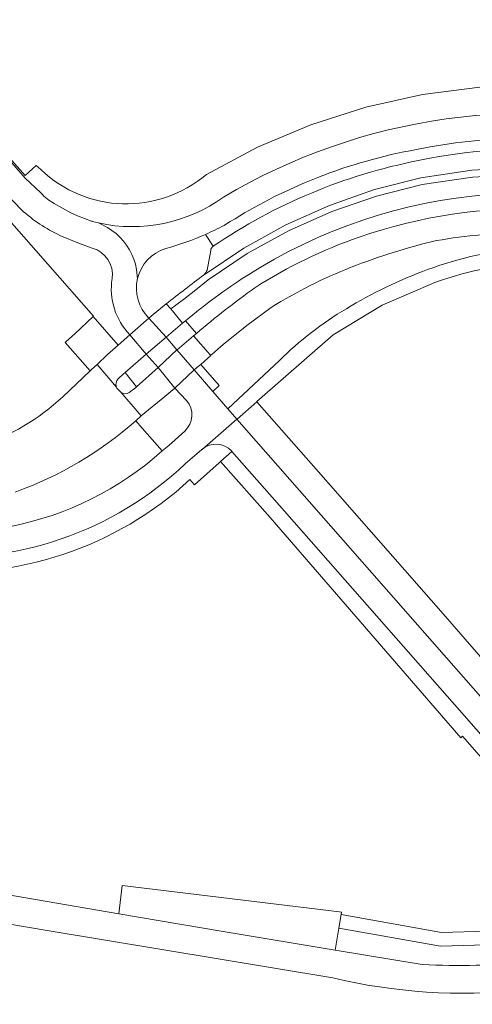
# Model space of a CAD drawing. Extents: x 152048 to 156914, y 461460 to 468786.
# Tile 198 of 256: x 154117 to 154180, y 467976 to 468113. Entities that reach past the tile are written whole.
import ezdxf

# ---------------------------------------------------------------- set-up
doc = ezdxf.new("R2010")
doc.units = 0
doc.header["$LTSCALE"] = 0.75
for name, color, linetype, lineweight in [('B-RO-VH-VERHARDING_ASFALT-GV', 251, 'CONTINUOUS', 18), ('B-RO-VH-VERHARDING_BETONSTRAATSTEEN-GV', 251, 'CONTINUOUS', 18), ('B-RO-VH-VERHARDING_TEGEL-GV', 251, 'CONTINUOUS', 18)]:
    doc.layers.add(name, color=color, linetype=linetype, lineweight=lineweight)

msp = doc.modelspace()

# ---------------------------------------------------------------- linework, layer by layer
at = {"layer": 'B-RO-VH-VERHARDING_ASFALT-GV'}
for points in [[(154120.249, 468089.335), (154118.071, 468091.419), (154098.928, 468113.26), (154096.269, 468110.946), (154106.963, 468098.765), (154113.103, 468091.804), (154113.108, 468091.799), (154115.508, 468089.105), (154117.531, 468086.987)], [(154120.249, 468089.335), (154118.071, 468091.419), (154098.928, 468113.26), (154096.269, 468110.946), (154106.963, 468098.765), (154113.103, 468091.804), (154113.108, 468091.799), (154115.508, 468089.105), (154117.531, 468086.987)], [(154224.422, 468082.895), (154223.524, 468083.372), (154222.621, 468083.838), (154221.711, 468084.291), (154215.203, 468087.05), (154208.472, 468089.206), (154201.572, 468090.744), (154194.562, 468091.649), (154187.499, 468091.915), (154180.44, 468091.539), (154173.445, 468090.524), (154167.058, 468088.911), (154160.831, 468086.758), (154154.812, 468084.081), (154149.043, 468080.901), (154143.566, 468077.239), (154141.859, 468075.857), (154140.125, 468074.51), (154138.365, 468073.197), (154140.002, 468071.21), (154140.436, 468071.504)], [(154224.422, 468082.895), (154223.524, 468083.372), (154222.621, 468083.838), (154221.711, 468084.291), (154215.203, 468087.05), (154208.472, 468089.206), (154201.572, 468090.744), (154194.562, 468091.649), (154187.499, 468091.915), (154180.44, 468091.539), (154173.445, 468090.524), (154167.058, 468088.911), (154160.831, 468086.758), (154154.812, 468084.081), (154149.043, 468080.901), (154143.566, 468077.239), (154141.859, 468075.857), (154140.125, 468074.51), (154138.365, 468073.197), (154140.002, 468071.21), (154140.436, 468071.504)], [(154127.418, 468085.383), (154127.411, 468085.385), (154127.302, 468085.424), (154126.323, 468085.77), (154125.36, 468086.159), (154124.413, 468086.584), (154122.106, 468087.881)], [(154127.418, 468085.383), (154127.411, 468085.385), (154127.302, 468085.424), (154126.323, 468085.77), (154125.36, 468086.159), (154124.413, 468086.584), (154122.106, 468087.881)], [(154128.302, 468085.165), (154129.537, 468084.522), (154130.155, 468084.127), (154130.736, 468083.679), (154131.275, 468083.182), (154131.768, 468082.639), (154132.211, 468082.054), (154132.601, 468081.433), (154132.935, 468080.779), (154133.209, 468080.099), (154133.422, 468079.397), (154133.573, 468078.679), (154133.726, 468077.408)], [(154133.726, 468077.408), (154133.573, 468078.679), (154133.422, 468079.397), (154133.209, 468080.099), (154132.935, 468080.779), (154132.601, 468081.433), (154132.211, 468082.054), (154131.768, 468082.639), (154131.275, 468083.182), (154130.736, 468083.679), (154130.155, 468084.127), (154129.537, 468084.522), (154128.302, 468085.165)], [(154128.302, 468085.165), (154129.537, 468084.522), (154130.155, 468084.127), (154130.736, 468083.679), (154131.275, 468083.182), (154131.768, 468082.639), (154132.211, 468082.054), (154132.601, 468081.433), (154132.935, 468080.779), (154133.209, 468080.099), (154133.422, 468079.397), (154133.573, 468078.679), (154133.726, 468077.408)], [(154133.726, 468077.408), (154133.573, 468078.679), (154133.422, 468079.397), (154133.209, 468080.099), (154132.935, 468080.779), (154132.601, 468081.433), (154132.211, 468082.054), (154131.768, 468082.639), (154131.275, 468083.182), (154130.736, 468083.679), (154130.155, 468084.127), (154129.537, 468084.522), (154128.302, 468085.165)], [(154145.822, 468084.821), (154146.009, 468084.923)], [(154145.822, 468084.821), (154146.009, 468084.923)], [(154122.907, 468083.418), (154125.616, 468082.283), (154127.415, 468081.655)], [(154122.907, 468083.418), (154125.616, 468082.283), (154127.415, 468081.655)], [(154141.95, 468069.778), (154141.556, 468069.41), (154143.927, 468066.718), (154144.12, 468066.887), (154145.654, 468068.225), (154148.98, 468070.849), (154152.375, 468073.384)], [(154141.95, 468069.778), (154141.556, 468069.41), (154143.927, 468066.718), (154144.12, 468066.887), (154145.654, 468068.225), (154148.98, 468070.849), (154152.375, 468073.384)], [(154132.657, 468069.571), (154135.315, 468071.911)], [(154132.657, 468069.571), (154135.315, 468071.911)], [(154131.049, 468063.454), (154131.759, 468064.114), (154131.998, 468064.338), (154134.953, 468066.869), (154132.657, 468069.571), (154131.027, 468068.15)], [(154131.049, 468063.454), (154131.759, 468064.114), (154131.998, 468064.338), (154134.953, 468066.869), (154132.657, 468069.571), (154131.027, 468068.15)], [(154131.027, 468068.15), (154129.538, 468066.853), (154128.096, 468065.45), (154130.792, 468062.268)], [(154131.027, 468068.15), (154129.538, 468066.853), (154128.096, 468065.45), (154130.792, 468062.268)], [(154133.484, 468057.611), (154134.258, 468058.304), (154131.398, 468061.57), (154131.343, 468061.619), (154131.299, 468061.664), (154130.946, 468062.043), (154130.854, 468062.142), (154130.792, 468062.268), (154128.096, 468065.45), (154127.295, 468064.739), (154127.101, 468064.567), (154123.291, 468060.947)], [(154133.484, 468057.611), (154134.258, 468058.304), (154131.398, 468061.57), (154131.343, 468061.619), (154131.299, 468061.664), (154130.946, 468062.043), (154130.854, 468062.142), (154130.792, 468062.268), (154128.096, 468065.45), (154127.295, 468064.739), (154127.101, 468064.567), (154123.291, 468060.947)], [(154137.248, 468060.761), (154138.914, 468062.151), (154136.61, 468065.04), (154133.598, 468062.346), (154133.428, 468062.182), (154132.566, 468061.53)], [(154137.248, 468060.761), (154138.914, 468062.151), (154136.61, 468065.04), (154133.598, 468062.346), (154133.428, 468062.182), (154132.566, 468061.53)], [(154140.383, 468051.609), (154142.709, 468053.592), (154142.737, 468053.616), (154147.576, 468057.813), (154146.308, 468059.254), (154144.212, 468061.696), (154141.62, 468064.677), (154138.914, 468062.151), (154140.569, 468060.42)], [(154140.383, 468051.609), (154142.709, 468053.592), (154142.737, 468053.616), (154147.576, 468057.813), (154146.308, 468059.254), (154144.212, 468061.696), (154141.62, 468064.677), (154138.914, 468062.151), (154140.569, 468060.42)], [(154131.398, 468061.57), (154134.258, 468058.304), (154135.77, 468059.527), (154137.248, 468060.761)], [(154131.398, 468061.57), (154134.258, 468058.304), (154135.77, 468059.527), (154137.248, 468060.761)], [(154204.119, 467988.195), (154204.125, 467988.185), (154210.565, 467979.817), (154210.572, 467979.809), (154213.916, 467976.007), (154231.238, 467956.318), (154234.816, 467952.191), (154238.036, 467953.903), (154212.325, 467983.108), (154212.019, 467983.607), (154208.057, 467989.142), (154178.178, 468023.026), (154147.576, 468057.813), (154142.737, 468053.616)], [(154204.119, 467988.195), (154204.125, 467988.185), (154210.565, 467979.817), (154210.572, 467979.809), (154213.916, 467976.007), (154231.238, 467956.318), (154234.816, 467952.191), (154238.036, 467953.903), (154212.325, 467983.108), (154212.019, 467983.607), (154208.057, 467989.142), (154178.178, 468023.026), (154147.576, 468057.813), (154142.737, 468053.616)], [(154140.311, 468056.142), (154138.085, 468054.141), (154137.168, 468053.402)], [(154140.311, 468056.142), (154138.085, 468054.141), (154137.168, 468053.402)], [(154146.862, 468053.378), (154146.899, 468053.336), (154154.214, 468044.992), (154179.278, 468016.541), (154203.807, 467988.624)], [(154146.862, 468053.378), (154146.899, 468053.336), (154154.214, 468044.992), (154179.278, 468016.541), (154203.807, 467988.624)], [(154173.456, 467981.834), (154161.3, 467983.847), (154145.653, 467986.438), (154131.112, 467988.916), (154110.789, 467992.379), (154084.95, 467996.999), (154084.038, 467997.136), (154083.407, 467992.961), (154121.387, 467986.547), (154160.952, 467979.97)], [(154173.456, 467981.834), (154161.3, 467983.847), (154145.653, 467986.438), (154131.112, 467988.916), (154110.789, 467992.379), (154084.95, 467996.999), (154084.038, 467997.136), (154083.407, 467992.961), (154121.387, 467986.547), (154160.952, 467979.97)]]:
    msp.add_lwpolyline(points, dxfattribs=at)
for points in [[(154209.66, 468097.751, 0.2001498), (154145.703, 468088.762)], [(154209.66, 468097.751, 0.2001498), (154145.703, 468088.762)], [(154174.558, 468095.758, -0.0459744), (154188.785, 468096.978)], [(154174.558, 468095.758, -0.0459744), (154188.785, 468096.978)], [(154158.873, 468091.498, -0.0491407), (154172.648, 468095.391)], [(154158.873, 468091.498, -0.0491407), (154172.648, 468095.391)], [(154172.648, 468095.391, -0.006758), (154174.558, 468095.758)], [(154172.648, 468095.391, -0.006758), (154174.558, 468095.758)], [(154157.003, 468090.735, -0.007082), (154158.873, 468091.498)], [(154157.003, 468090.735, -0.007082), (154158.873, 468091.498)], [(154146.009, 468084.923, -0.0427331), (154157.003, 468090.735)], [(154146.009, 468084.923, -0.0427331), (154157.003, 468090.735)], [(154122.106, 468087.881, -0.0915175), (154120.249, 468089.335)], [(154122.106, 468087.881, -0.0915175), (154120.249, 468089.335)], [(154145.703, 468088.762, -0.2156682), (154128.302, 468085.165)], [(154145.703, 468088.762, -0.2156682), (154128.302, 468085.165)], [(154148.9, 468077.755, -0.2497923), (154217.637, 468083.301)], [(154148.9, 468077.755, -0.2497923), (154217.637, 468083.301)], [(154117.531, 468086.987, 0.072767), (154122.907, 468083.418)], [(154117.531, 468086.987, 0.072767), (154122.907, 468083.418)], [(154216.83, 468081.505, 0.1840111), (154164.67, 468083.197)], [(154216.83, 468081.505, 0.1840111), (154164.67, 468083.197)], [(154128.302, 468085.165, -0.0111897), (154127.418, 468085.383)], [(154128.302, 468085.165, -0.0111897), (154127.418, 468085.383)], [(154143.205, 468083.568, 0.02728), (154145.822, 468084.821)], [(154143.205, 468083.568, 0.02728), (154145.822, 468084.821)], [(154137.661, 468081.599, 0.0390806), (154143.205, 468083.568)], [(154137.661, 468081.599, 0.0390806), (154143.205, 468083.568)], [(154164.67, 468083.197, 0.0593593), (154150.084, 468076.115)], [(154164.67, 468083.197, 0.0593593), (154150.084, 468076.115)], [(154175.439, 468082.696, -0.0475529), (154187.888, 468083.688)], [(154175.439, 468082.696, -0.0475529), (154187.888, 468083.688)], [(154127.415, 468081.655, -0.3748282), (154130.181, 468077.418)], [(154127.415, 468081.655, -0.3748282), (154130.181, 468077.418)], [(154133.726, 468077.408, -0.2655674), (154137.661, 468081.599)], [(154133.726, 468077.408, -0.2655674), (154137.661, 468081.599)], [(154163.526, 468078.979, -0.0370041), (154175.439, 468082.696)], [(154163.526, 468078.979, -0.0370041), (154175.439, 468082.696)], [(154152.375, 468073.384, -0.0459906), (154163.526, 468078.979)], [(154152.375, 468073.384, -0.0459906), (154163.526, 468078.979)], [(154130.181, 468077.418, 0.2349633), (154132.657, 468069.571)], [(154130.181, 468077.418, 0.2349633), (154132.657, 468069.571)], [(154135.315, 468071.911, -0.263941), (154133.726, 468077.408)], [(154135.315, 468071.911, -0.263941), (154133.726, 468077.408)], [(154140.436, 468071.504, -0.0339105), (154148.9, 468077.755)], [(154140.436, 468071.504, -0.0339105), (154148.9, 468077.755)], [(154150.084, 468076.115, 0.0210692), (154141.95, 468069.778)], [(154150.084, 468076.115, 0.0210692), (154141.95, 468069.778)], [(154130.792, 468062.268, -0.3095261), (154131.049, 468063.454)], [(154130.792, 468062.268, -0.3095261), (154131.049, 468063.454)], [(154123.291, 468060.947, -0.2178408), (154098.4, 468052.619)], [(154123.291, 468060.947, -0.2178408), (154098.4, 468052.619)], [(154132.566, 468061.53, -0.339054), (154131.398, 468061.57)], [(154132.566, 468061.53, -0.339054), (154131.398, 468061.57)], [(154140.569, 468060.42, -0.4043899), (154140.311, 468056.142)], [(154140.569, 468060.42, -0.4043899), (154140.311, 468056.142)], [(154116.65, 468047.666, 0.0957062), (154133.484, 468057.611)], [(154116.65, 468047.666, 0.0957062), (154133.484, 468057.611)], [(154142.737, 468053.616, -0.4028967), (154146.862, 468053.378)], [(154142.737, 468053.616, -0.4028967), (154146.862, 468053.378)], [(154137.168, 468053.402, -0.1350343), (154116.033, 468042.878)], [(154137.168, 468053.402, -0.1350343), (154116.033, 468042.878)], [(154102.992, 468038.756, 0.2168668), (154140.383, 468051.609)], [(154102.992, 468038.756, 0.2168668), (154140.383, 468051.609)], [(154203.225, 467984.857, -0.0759495), (154173.456, 467981.834)], [(154203.225, 467984.857, -0.0759495), (154173.456, 467981.834)], [(154160.952, 467979.97, 0.081591), (154187.29, 467978.195)], [(154160.952, 467979.97, 0.081591), (154187.29, 467978.195)]]:
    msp.add_lwpolyline(points, format="xyb", dxfattribs=at)
for points in [[(154138.365, 468073.197), (154137.74, 468073.867), (154135.927, 468072.383), (154135.315, 468071.911), (154137.718, 468069.246), (154140.002, 468071.21)], [(154138.365, 468073.197), (154137.74, 468073.867), (154135.927, 468072.383), (154135.315, 468071.911), (154137.718, 468069.246), (154140.002, 468071.21)], [(154135.315, 468071.911), (154132.657, 468069.571), (154134.953, 468066.869), (154137.718, 468069.246)], [(154135.315, 468071.911), (154132.657, 468069.571), (154134.953, 468066.869), (154137.718, 468069.246)], [(154136.61, 468065.04), (154139.234, 468067.466), (154137.718, 468069.246), (154134.953, 468066.869)], [(154136.61, 468065.04), (154139.234, 468067.466), (154137.718, 468069.246), (154134.953, 468066.869)], [(154141.62, 468064.677), (154142.172, 468065.144), (154142.554, 468065.434), (154143.954, 468066.687), (154143.932, 468066.712), (154143.927, 468066.718), (154141.556, 468069.41), (154139.249, 468067.48), (154139.234, 468067.466)], [(154141.62, 468064.677), (154142.172, 468065.144), (154142.554, 468065.434), (154143.954, 468066.687), (154143.932, 468066.712), (154143.927, 468066.718), (154141.556, 468069.41), (154139.249, 468067.48), (154139.234, 468067.466)], [(154138.914, 468062.151), (154141.62, 468064.677), (154139.234, 468067.466), (154136.61, 468065.04)], [(154138.914, 468062.151), (154141.62, 468064.677), (154139.234, 468067.466), (154136.61, 468065.04)]]:
    msp.add_lwpolyline(points, close=True, dxfattribs=at)
at = {"layer": 'B-RO-VH-VERHARDING_BETONSTRAATSTEEN-GV'}
for points in [[(154223.304, 468086.72, 0.1772866), (154172.894, 468093.849)], [(154223.304, 468086.72, 0.1772866), (154172.894, 468093.849)], [(154172.894, 468093.849, 0.1014099), (154144.269, 468081.904)], [(154172.894, 468093.849, 0.1014099), (154144.269, 468081.904)], [(154144.269, 468081.904, 0.1966864), (154143.931, 468081.333)], [(154144.269, 468081.904, 0.1966864), (154143.931, 468081.333)], [(154143.008, 468077.928, 0.0099821), (154137.74, 468073.867)], [(154143.008, 468077.928, 0.0099821), (154137.74, 468073.867)], [(154143.422, 468078.603, -0.0595674), (154143.008, 468077.928)], [(154143.422, 468078.603, -0.0595674), (154143.008, 468077.928)], [(154131.049, 468063.454, 0.3095261), (154130.792, 468062.268)], [(154131.049, 468063.454, 0.3095261), (154130.792, 468062.268)], [(154131.398, 468061.57, 0.339054), (154132.566, 468061.53)], [(154131.398, 468061.57, 0.339054), (154132.566, 468061.53)]]:
    msp.add_lwpolyline(points, format="xyb", dxfattribs=at)
for points in [[(154224.905, 468083.793), (154224.052, 468084.225), (154223.194, 468084.645), (154222.33, 468085.053), (154215.727, 468087.896), (154208.889, 468090.119), (154201.876, 468091.702), (154194.747, 468092.632), (154187.562, 468092.9), (154180.384, 468092.506), (154173.272, 468091.451), (154166.801, 468089.801), (154160.494, 468087.606), (154154.397, 468084.882), (154148.554, 468081.648), (154143.008, 468077.928)], [(154143.008, 468077.928), (154148.554, 468081.648), (154154.397, 468084.882), (154160.494, 468087.606), (154166.801, 468089.801), (154173.272, 468091.451), (154180.384, 468092.506), (154187.562, 468092.9), (154194.747, 468092.632), (154201.876, 468091.702), (154208.889, 468090.119), (154215.727, 468087.896), (154222.33, 468085.053), (154223.194, 468084.645), (154224.052, 468084.225), (154224.905, 468083.793), (154229.671, 468081.088), (154234.207, 468078.013), (154238.483, 468074.586), (154242.472, 468070.828), (154246.149, 468066.765)], [(154224.905, 468083.793), (154224.052, 468084.225), (154223.194, 468084.645), (154222.33, 468085.053), (154215.727, 468087.896), (154208.889, 468090.119), (154201.876, 468091.702), (154194.747, 468092.632), (154187.562, 468092.9), (154180.384, 468092.506), (154173.272, 468091.451), (154166.801, 468089.801), (154160.494, 468087.606), (154154.397, 468084.882), (154148.554, 468081.648), (154143.008, 468077.928)], [(154143.008, 468077.928), (154148.554, 468081.648), (154154.397, 468084.882), (154160.494, 468087.606), (154166.801, 468089.801), (154173.272, 468091.451), (154180.384, 468092.506), (154187.562, 468092.9), (154194.747, 468092.632), (154201.876, 468091.702), (154208.889, 468090.119), (154215.727, 468087.896), (154222.33, 468085.053), (154223.194, 468084.645), (154224.052, 468084.225), (154224.905, 468083.793), (154229.671, 468081.088), (154234.207, 468078.013), (154238.483, 468074.586), (154242.472, 468070.828), (154246.149, 468066.765)], [(154137.74, 468073.867), (154138.365, 468073.197), (154140.125, 468074.51), (154141.859, 468075.857), (154143.566, 468077.239), (154149.043, 468080.901), (154154.812, 468084.081), (154160.831, 468086.758), (154167.058, 468088.911), (154173.445, 468090.524), (154180.44, 468091.539)], [(154137.74, 468073.867), (154138.365, 468073.197), (154140.125, 468074.51), (154141.859, 468075.857), (154143.566, 468077.239), (154149.043, 468080.901), (154154.812, 468084.081), (154160.831, 468086.758), (154167.058, 468088.911), (154173.445, 468090.524), (154180.44, 468091.539)], [(154143.931, 468081.333), (154143.422, 468078.603)], [(154143.931, 468081.333), (154143.422, 468078.603)], [(154132.566, 468061.53), (154133.428, 468062.182), (154133.598, 468062.346), (154131.998, 468064.338), (154131.759, 468064.114), (154131.049, 468063.454)], [(154132.566, 468061.53), (154133.428, 468062.182), (154133.598, 468062.346), (154131.998, 468064.338), (154131.759, 468064.114), (154131.049, 468063.454)], [(154130.792, 468062.268), (154130.854, 468062.142), (154130.946, 468062.043), (154131.299, 468061.664), (154131.343, 468061.619), (154131.398, 468061.57)], [(154130.792, 468062.268), (154130.854, 468062.142), (154130.946, 468062.043), (154131.299, 468061.664), (154131.343, 468061.619), (154131.398, 468061.57)]]:
    msp.add_lwpolyline(points, dxfattribs=at)
for points in [[(154141.95, 468069.778), (154140.436, 468071.504), (154140.002, 468071.21), (154137.718, 468069.246), (154139.234, 468067.466), (154139.249, 468067.48), (154141.556, 468069.41)], [(154141.95, 468069.778), (154140.436, 468071.504), (154140.002, 468071.21), (154137.718, 468069.246), (154139.234, 468067.466), (154139.249, 468067.48), (154141.556, 468069.41)], [(154131.998, 468064.338), (154133.598, 468062.346), (154136.61, 468065.04), (154134.953, 468066.869)], [(154131.998, 468064.338), (154133.598, 468062.346), (154136.61, 468065.04), (154134.953, 468066.869)], [(154144.212, 468061.696), (154145.118, 468062.513), (154142.554, 468065.434), (154142.172, 468065.144), (154141.62, 468064.677)], [(154144.212, 468061.696), (154145.118, 468062.513), (154142.554, 468065.434), (154142.172, 468065.144), (154141.62, 468064.677)], [(154161.3, 467983.847), (154161.815, 467986.916), (154162.129, 467988.79), (154162.185, 467989.128), (154161.891, 467989.188), (154131.591, 467992.864), (154131.112, 467988.916), (154145.653, 467986.438)], [(154161.3, 467983.847), (154161.815, 467986.916), (154162.129, 467988.79), (154162.185, 467989.128), (154161.891, 467989.188), (154131.591, 467992.864), (154131.112, 467988.916), (154145.653, 467986.438)]]:
    msp.add_lwpolyline(points, close=True, dxfattribs=at)
at = {"layer": 'B-RO-VH-VERHARDING_TEGEL-GV'}
for points in [[(154120.219, 468092.611), (154119.565, 468093.176), (154118.048, 468091.76), (154114.724, 468095.535), (154099.777, 468112.766), (154099.16, 468113.478), (154098.928, 468113.26), (154118.071, 468091.419), (154120.249, 468089.335)], [(154120.219, 468092.611), (154119.565, 468093.176), (154118.048, 468091.76), (154114.724, 468095.535), (154099.777, 468112.766), (154099.16, 468113.478), (154098.928, 468113.26), (154118.071, 468091.419), (154120.249, 468089.335)], [(154213.223, 468099.246), (154213.348, 468100.157), (154213.425, 468100.858), (154205.577, 468102.742), (154197.591, 468103.908), (154189.533, 468104.346), (154181.468, 468104.055), (154173.462, 468103.035), (154165.581, 468101.295), (154157.89, 468098.85), (154150.452, 468095.72), (154143.327, 468091.929)], [(154213.223, 468099.246), (154213.348, 468100.157), (154213.425, 468100.858), (154205.577, 468102.742), (154197.591, 468103.908), (154189.533, 468104.346), (154181.468, 468104.055), (154173.462, 468103.035), (154165.581, 468101.295), (154157.89, 468098.85), (154150.452, 468095.72), (154143.327, 468091.929)], [(154109.558, 468092.629), (154113.119, 468088.582), (154127.574, 468072.151), (154127.543, 468072.122)], [(154109.558, 468092.629), (154113.119, 468088.582), (154127.574, 468072.151), (154127.543, 468072.122)], [(154117.531, 468086.987), (154115.508, 468089.105), (154113.108, 468091.799), (154113.103, 468091.804)], [(154117.531, 468086.987), (154115.508, 468089.105), (154113.108, 468091.799), (154113.103, 468091.804)], [(154122.106, 468087.881), (154124.413, 468086.584), (154125.36, 468086.159), (154126.323, 468085.77), (154127.302, 468085.424), (154127.411, 468085.385), (154127.418, 468085.383)], [(154122.106, 468087.881), (154124.413, 468086.584), (154125.36, 468086.159), (154126.323, 468085.77), (154127.302, 468085.424), (154127.411, 468085.385), (154127.418, 468085.383)], [(154146.009, 468084.923), (154145.822, 468084.821)], [(154146.009, 468084.923), (154145.822, 468084.821)], [(154127.415, 468081.655), (154125.616, 468082.283), (154122.907, 468083.418)], [(154127.415, 468081.655), (154125.616, 468082.283), (154122.907, 468083.418)], [(154143.205, 468083.568), (154144.269, 468081.904)], [(154143.205, 468083.568), (154144.269, 468081.904)], [(154153.516, 468065.99), (154146.308, 468059.254), (154147.576, 468057.813), (154147.607, 468057.84), (154150.358, 468060.251), (154150.349, 468060.261), (154161.005, 468069.583), (154167.858, 468073.707), (154175.214, 468076.85)], [(154153.516, 468065.99), (154146.308, 468059.254), (154147.576, 468057.813), (154147.607, 468057.84), (154150.358, 468060.251), (154150.349, 468060.261), (154161.005, 468069.583), (154167.858, 468073.707), (154175.214, 468076.85)], [(154127.543, 468072.122), (154131.027, 468068.15), (154132.657, 468069.571)], [(154127.543, 468072.122), (154131.027, 468068.15), (154132.657, 468069.571)], [(154138.914, 468062.151), (154137.248, 468060.761), (154135.77, 468059.527), (154134.258, 468058.304), (154133.484, 468057.611), (154134.387, 468056.58), (154137.168, 468053.402), (154138.085, 468054.141), (154140.311, 468056.142)], [(154138.914, 468062.151), (154137.248, 468060.761), (154135.77, 468059.527), (154134.258, 468058.304), (154133.484, 468057.611), (154134.387, 468056.58), (154137.168, 468053.402), (154138.085, 468054.141), (154140.311, 468056.142)], [(154140.569, 468060.42), (154138.914, 468062.151)], [(154140.569, 468060.42), (154138.914, 468062.151)], [(154158.961, 468050.479), (154150.358, 468060.251), (154147.607, 468057.84), (154147.576, 468057.813), (154178.178, 468023.026), (154208.057, 467989.142), (154211.803, 467990.409), (154203.044, 468000), (154202.246, 468000.874), (154197.709, 468004.718), (154197.704, 468004.722), (154185.257, 468018.492)], [(154158.961, 468050.479), (154150.358, 468060.251), (154147.607, 468057.84), (154147.576, 468057.813), (154178.178, 468023.026), (154208.057, 467989.142), (154211.803, 467990.409), (154203.044, 468000), (154202.246, 468000.874), (154197.709, 468004.718), (154197.704, 468004.722), (154185.257, 468018.492)], [(154142.737, 468053.616), (154142.709, 468053.592), (154140.383, 468051.609)], [(154142.737, 468053.616), (154142.709, 468053.592), (154140.383, 468051.609)], [(154141.038, 468049.391), (154141.659, 468048.691), (154145.106, 468051.746), (154145.324, 468051.94), (154146.899, 468053.336), (154146.862, 468053.378)], [(154141.038, 468049.391), (154141.659, 468048.691), (154145.106, 468051.746), (154145.324, 468051.94), (154146.899, 468053.336), (154146.862, 468053.378)], [(154203.807, 467988.624), (154179.278, 468016.541), (154154.214, 468044.992), (154146.899, 468053.336), (154145.324, 468051.94), (154152.253, 468044.131), (154178.841, 468013.427), (154179.085, 468013.642), (154189.363, 468001.971), (154192.366, 467997.218)], [(154203.807, 467988.624), (154179.278, 468016.541), (154154.214, 468044.992), (154146.899, 468053.336), (154145.324, 468051.94), (154152.253, 468044.131), (154178.841, 468013.427), (154179.085, 468013.642), (154189.363, 468001.971), (154192.366, 467997.218)], [(154184.852, 468019.197), (154181.901, 468024.338), (154176.344, 468030.695), (154158.961, 468050.479)], [(154184.852, 468019.197), (154181.901, 468024.338), (154176.344, 468030.695), (154158.961, 468050.479)]]:
    msp.add_lwpolyline(points, dxfattribs=at)
for points in [[(154145.703, 468088.762, -0.2001498), (154209.66, 468097.751)], [(154145.703, 468088.762, -0.2001498), (154209.66, 468097.751)], [(154188.785, 468096.978, 0.0459744), (154174.558, 468095.758)], [(154188.785, 468096.978, 0.0459744), (154174.558, 468095.758)], [(154172.648, 468095.391, 0.0491407), (154158.873, 468091.498)], [(154172.648, 468095.391, 0.0491407), (154158.873, 468091.498)], [(154174.558, 468095.758, 0.006758), (154172.648, 468095.391)], [(154174.558, 468095.758, 0.006758), (154172.648, 468095.391)], [(154172.894, 468093.849, -0.1772866), (154223.304, 468086.72)], [(154172.894, 468093.849, -0.1772866), (154223.304, 468086.72)], [(154144.269, 468081.904, -0.1014099), (154172.894, 468093.849)], [(154144.269, 468081.904, -0.1014099), (154172.894, 468093.849)], [(154143.327, 468091.929, -0.3849742), (154120.219, 468092.611)], [(154143.327, 468091.929, -0.3849742), (154120.219, 468092.611)], [(154158.873, 468091.498, 0.007082), (154157.003, 468090.735)], [(154158.873, 468091.498, 0.007082), (154157.003, 468090.735)], [(154157.003, 468090.735, 0.0427331), (154146.009, 468084.923)], [(154157.003, 468090.735, 0.0427331), (154146.009, 468084.923)], [(154120.249, 468089.335, 0.0915175), (154122.106, 468087.881)], [(154120.249, 468089.335, 0.0915175), (154122.106, 468087.881)], [(154128.302, 468085.165, 0.2156682), (154145.703, 468088.762)], [(154128.302, 468085.165, 0.2156682), (154145.703, 468088.762)], [(154122.907, 468083.418, -0.072767), (154117.531, 468086.987)], [(154122.907, 468083.418, -0.072767), (154117.531, 468086.987)], [(154127.418, 468085.383, 0.0111897), (154128.302, 468085.165)], [(154127.418, 468085.383, 0.0111897), (154128.302, 468085.165)], [(154145.822, 468084.821, -0.02728), (154143.205, 468083.568)], [(154145.822, 468084.821, -0.02728), (154143.205, 468083.568)], [(154130.181, 468077.418, 0.3748282), (154127.415, 468081.655)], [(154130.181, 468077.418, 0.3748282), (154127.415, 468081.655)], [(154188.159, 468081.608, 0.0747967), (154174.203, 468078.658)], [(154188.159, 468081.608, 0.0747967), (154174.203, 468078.658)], [(154175.214, 468076.85, -0.0827643), (154190.124, 468079.628)], [(154175.214, 468076.85, -0.0827643), (154190.124, 468079.628)], [(154132.657, 468069.571, -0.2349633), (154130.181, 468077.418)], [(154132.657, 468069.571, -0.2349633), (154130.181, 468077.418)], [(154174.203, 468078.658, 0.0480539), (154162.861, 468073.207)], [(154174.203, 468078.658, 0.0480539), (154162.861, 468073.207)], [(154162.861, 468073.207, 0.0591722), (154153.516, 468065.99)], [(154162.861, 468073.207, 0.0591722), (154153.516, 468065.99)], [(154140.311, 468056.142, 0.4043899), (154140.569, 468060.42)], [(154140.311, 468056.142, 0.4043899), (154140.569, 468060.42)], [(154146.862, 468053.378, 0.4028967), (154142.737, 468053.616)], [(154146.862, 468053.378, 0.4028967), (154142.737, 468053.616)], [(154140.383, 468051.609, -0.2168668), (154102.992, 468038.756)], [(154140.383, 468051.609, -0.2168668), (154102.992, 468038.756)], [(154102.862, 468036.718, 0.2144087), (154141.038, 468049.391)], [(154102.862, 468036.718, 0.2144087), (154141.038, 468049.391)]]:
    msp.add_lwpolyline(points, format="xyb", dxfattribs=at)
for points in [[(154131.027, 468068.15), (154127.543, 468072.122), (154124.995, 468069.717), (154123.772, 468068.647), (154123.62, 468068.513), (154127.101, 468064.567), (154127.295, 468064.739), (154128.096, 468065.45), (154129.538, 468066.853)], [(154131.027, 468068.15), (154127.543, 468072.122), (154124.995, 468069.717), (154123.772, 468068.647), (154123.62, 468068.513), (154127.101, 468064.567), (154127.295, 468064.739), (154128.096, 468065.45), (154129.538, 468066.853)], [(154201.192, 467987.185), (154198.725, 467990.01), (154194.959, 467986.856), (154176.118, 467986.307), (154162.129, 467988.79), (154161.815, 467986.916), (154175.978, 467984.402), (154195.014, 467984.957)], [(154201.192, 467987.185), (154198.725, 467990.01), (154194.959, 467986.856), (154176.118, 467986.307), (154162.129, 467988.79), (154161.815, 467986.916), (154175.978, 467984.402), (154195.014, 467984.957)]]:
    msp.add_lwpolyline(points, close=True, dxfattribs=at)

doc.saveas('drawing.dxf')
